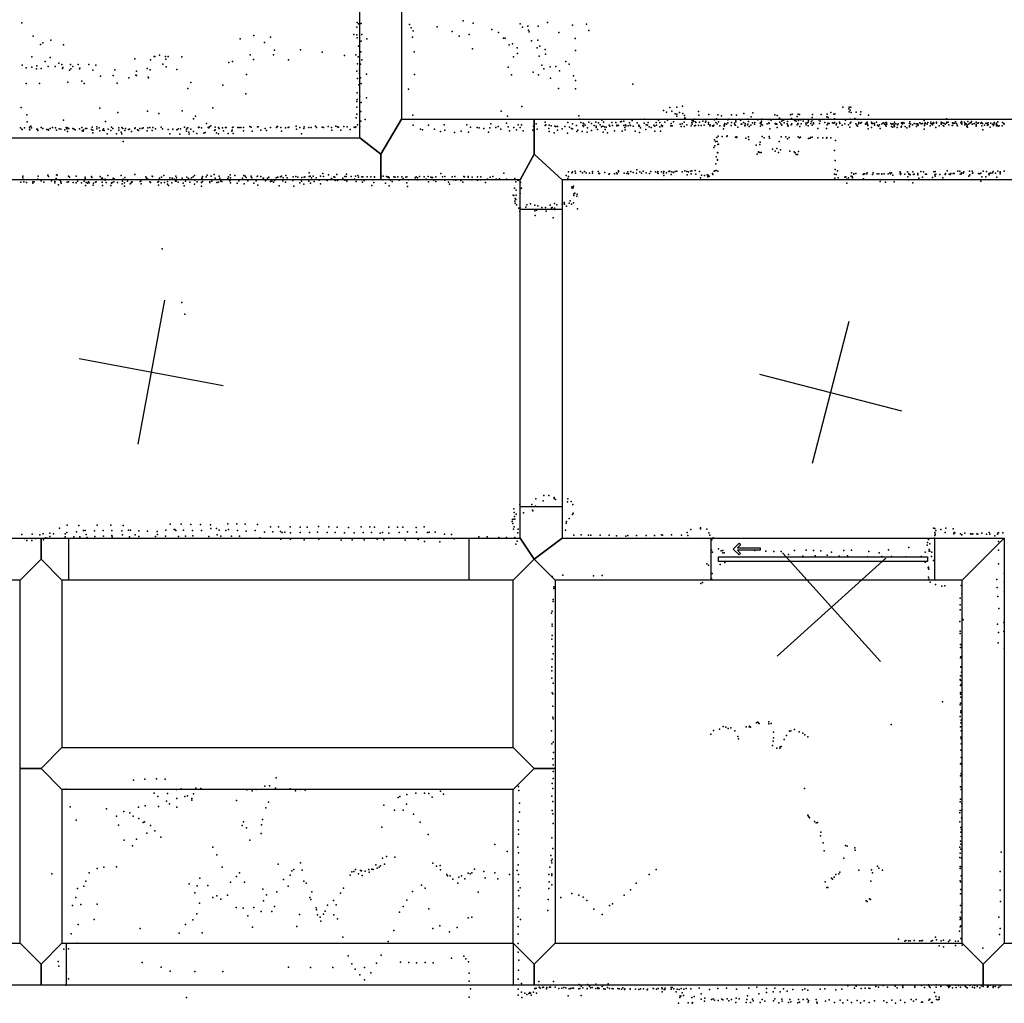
# Model space of a CAD drawing. Header units: millimetres. Extents: x -28413 to 52712, y -42191 to 56778.
# Tile 26 of 70: x 6844 to 9532, y -621 to 2062. Entities that reach past the tile are written whole.
import ezdxf

# ---------------------------------------------------------------- set-up
doc = ezdxf.new("R2010")
doc.units = ezdxf.units.MM
for name, color, linetype in [('DOORS', 7, 'Continuous'), ('P', 9, 'Continuous'), ('PANOS', 10, 'Continuous'), ('ROOMS', 1, 'Continuous'), ('WALLS', 3, 'Continuous')]:
    doc.layers.add(name, color=color, linetype=linetype)

# ---------------------------------------------------------------- blocks, each defined once
blk = doc.blocks.new('4-Pocket_46')
for points in [[(-407.974, 46.044), (-381.571, 72.4473), (-374.5, 65.3762), (-388.832, 51.044)], [(-381.209, 19.2791), (-407.974, 46.044)], [(-388.832, 51.044), (-285.689, 51.044), (-285.689, 41.044)], [(-474.693, 9.862), (475.307, 9.862), (475.307, -10.138), (-474.693, -10.138), (-474.693, 9.862)], [(-388.832, 41.044), (-374.138, 26.3502), (-381.209, 19.2791)], [(-285.689, 41.044), (-388.832, 41.044)]]:
    blk.add_lwpolyline(points)

msp = doc.modelspace()

# ---------------------------------------------------------------- linework, layer by layer
at = {"layer": 'DOORS'}
for points in [[(8210.5, 733), (8210.5, 1545.8), (8324.9, 1545.8), (8324.9, 733), (8210.5, 733)], [(6978.3, 647.7), (8070.5, 647.7), (8070.5, 533.4), (6978.3, 533.4), (6978.3, 647.7)], [(8731.7, 647.7), (9341.3, 647.7), (9341.3, 533.4), (8731.7, 533.4), (8731.7, 647.7)], [(6971.9, -457.2), (8191.1, -457.2), (8191.1, -571.5), (6971.9, -571.5), (6971.9, -457.2)]]:
    msp.add_lwpolyline(points, dxfattribs=at)
at = {"layer": 'P'}
for p in [(6850, 2054), (7765, 2055), (7769, 2051), (7776, 2052), (7908, 2049), (7984, 2043), (8055, 2059), (8082, 2053), (8210, 2051), (8231, 2045), (8259, 2045), (8285, 2055), (8353, 2048), (8391, 2050), (6881, 2018), (7483, 2019), (7756, 2022), (7764, 2042), (7764, 2021), (7778, 2022), (7913, 2040), (7918, 2032), (8025, 2030), (8044, 2018), (8071, 2022), (8133, 2036), (8151, 2028), (8217, 2042), (8233, 2034), (8235, 2029), (8316, 2028), (8398, 2033), (6901, 1995), (6907, 1999), (6929, 2007), (6964, 1994), (7446, 2010), (7512, 2000), (7529, 2015), (7765, 2013), (7769, 1990), (7776, 2004), (7792, 2010), (7916, 2015), (8165, 2012), (8169, 2012), (8180, 1994), (8189, 1997), (8241, 2005), (8258, 2007), (8264, 1990), (8360, 2011), (7211, 1962), (7213, 1962), (7226, 1966), (7242, 1962), (7249, 1962), (7473, 1967), (7537, 1967), (7540, 1979), (7611, 1980), (7670, 1974), (7731, 1965), (7762, 1967), (7775, 1975), (7921, 1975), (8080, 1983), (8202, 1986), (8203, 1970), (8257, 1986), (8262, 1963), (8278, 1981), (8279, 1968), (8361, 1978), (6851, 1938), (6877, 1961), (6891, 1937), (6914, 1948), (6927, 1959), (6951, 1944), (6959, 1940), (6983, 1940), (7004, 1940), (7033, 1940), (7052, 1938), (7158, 1956), (7201, 1953), (7235, 1941), (7243, 1955), (7287, 1961), (7415, 1946), (7425, 1948), (7482, 1954), (7578, 1953), (7766, 1942), (7768, 1961), (7774, 1941), (7778, 1953), (8192, 1961), (8269, 1938), (8335, 1948), (8344, 1941), (6862, 1931), (6877, 1933), (6890, 1928), (6903, 1929), (6922, 1935), (6941, 1935), (6961, 1929), (6962, 1932), (6980, 1925), (6984, 1928), (6989, 1935), (7007, 1928), (7008, 1930), (7044, 1925), (7099, 1910), (7104, 1926), (7161, 1911), (7163, 1922), (7163, 1910), (7192, 1929), (7200, 1926), (7244, 1934), (7273, 1927), (7463, 1913), (7764, 1922), (7772, 1926), (7772, 1916), (7791, 1914), (7922, 1913), (8177, 1933), (8187, 1912), (8246, 1919), (8260, 1912), (8275, 1928), (8292, 1934), (8308, 1935), (8318, 1923), (8356, 1909), (6862, 1888), (6898, 1888), (6976, 1892), (7014, 1895), (7020, 1888), (7065, 1908), (7110, 1889), (7142, 1904), (7195, 1906), (7196, 1904), (7311, 1891), (7399, 1884), (7766, 1902), (7770, 1885), (7774, 1904), (7776, 1888), (8293, 1903), (8361, 1897), (8518, 1887), (7303, 1875), (7461, 1860), (7765, 1863), (7905, 1873), (8315, 1875), (8361, 1874), (7764, 1839), (7765, 1845), (7773, 1854), (7776, 1837), (7791, 1849), (6848, 1823), (6864, 1803), (7063, 1821), (7112, 1809), (7193, 1813), (7224, 1807), (7288, 1814), (7371, 1822), (7764, 1824), (7764, 1805), (7775, 1812), (7917, 1802), (8158, 1813), (8215, 1826), (8601, 1815), (8610, 1810), (8619, 1823), (8624, 1813), (8633, 1806), (8638, 1824), (8638, 1805), (8645, 1809), (8653, 1827), (8654, 1807), (8659, 1801), (8697, 1812), (8698, 1802), (8725, 1804), (8750, 1803), (8787, 1803), (8801, 1802), (8821, 1807), (8845, 1808), (8905, 1803), (8912, 1801), (8948, 1803), (8953, 1805), (8969, 1805), (8973, 1804), (9008, 1804), (9032, 1804), (9048, 1805), (9058, 1809), (9066, 1805), (9069, 1806), (9091, 1824), (9107, 1819), (9108, 1824), (9108, 1811), (9111, 1816), (9113, 1824), (9114, 1809), (9127, 1810), (9139, 1804), (9140, 1811), (9161, 1802), (6865, 1784), (6964, 1788), (7078, 1785), (7319, 1792), (7324, 1799), (7354, 1779), (7763, 1795), (7766, 1776), (7775, 1786), (7787, 1790), (7918, 1775), (7960, 1775), (8003, 1776), (8065, 1776), (8130, 1778), (8173, 1780), (8176, 1799), (8205, 1776), (8214, 1776), (8254, 1778), (8278, 1783), (8278, 1774), (8280, 1776), (8280, 1776), (8289, 1775), (8340, 1782), (8353, 1778), (8364, 1774), (8370, 1800), (8373, 1791), (8376, 1782), (8381, 1774), (8382, 1780), (8384, 1778), (8388, 1775), (8398, 1783), (8405, 1779), (8412, 1774), (8417, 1783), (8424, 1781), (8429, 1776), (8433, 1788), (8438, 1783), (8453, 1775), (8460, 1782), (8462, 1774), (8471, 1782), (8474, 1775), (8476, 1774), (8479, 1774), (8484, 1784), (8487, 1785), (8493, 1786), (8493, 1774), (8498, 1776), (8509, 1781), (8510, 1775), (8511, 1774), (8516, 1787), (8530, 1781), (8534, 1775), (8549, 1780), (8550, 1791), (8554, 1776), (8558, 1775), (8560, 1782), (8575, 1775), (8581, 1782), (8582, 1775), (8588, 1788), (8591, 1782), (8596, 1775), (8605, 1783), (8612, 1788), (8622, 1779), (8629, 1784), (8638, 1799), (8647, 1777), (8652, 1778), (8658, 1783), (8660, 1795), (8661, 1793), (8665, 1776), (8679, 1782), (8680, 1787), (8680, 1777), (8683, 1789), (8683, 1785), (8686, 1791), (8689, 1784), (8689, 1774), (8690, 1782), (8697, 1774), (8700, 1783), (8704, 1774), (8709, 1786), (8712, 1775), (8716, 1783), (8717, 1786), (8724, 1782), (8724, 1777), (8729, 1776), (8739, 1775), (8741, 1789), (8744, 1782), (8746, 1792), (8748, 1778), (8752, 1784), (8760, 1800), (8767, 1776), (8768, 1775), (8769, 1779), (8773, 1777), (8777, 1789), (8777, 1781), (8780, 1791), (8786, 1774), (8787, 1782), (8795, 1780), (8796, 1776), (8798, 1775), (8799, 1788), (8799, 1784), (8812, 1788), (8813, 1777), (8814, 1790), (8815, 1777), (8820, 1782), (8824, 1779), (8824, 1775), (8831, 1776), (8832, 1791), (8832, 1777), (8833, 1785), (8840, 1775), (8841, 1797), (8844, 1781), (8850, 1777), (8851, 1782), (8859, 1789), (8865, 1780), (8868, 1782), (8868, 1777), (8869, 1786), (8870, 1791), (8872, 1775), (8884, 1778), (8887, 1790), (8889, 1781), (8890, 1779), (8893, 1790), (8895, 1788), (8906, 1779), (8908, 1777), (8910, 1778), (8911, 1777), (8918, 1794), (8919, 1783), (8922, 1778), (8924, 1786), (8924, 1775), (8928, 1788), (8930, 1789), (8931, 1781), (8939, 1778), (8940, 1785), (8941, 1775), (8950, 1776), (8951, 1793), (8952, 1778), (8955, 1790), (8960, 1787), (8964, 1786), (8966, 1798), (8966, 1776), (8968, 1779), (8969, 1778), (8970, 1787), (8976, 1789), (8977, 1778), (8983, 1786), (8990, 1780), (8991, 1776), (8994, 1781), (8996, 1783), (8997, 1787), (9004, 1779), (9005, 1785), (9007, 1796), (9007, 1775), (9008, 1789), (9011, 1781), (9011, 1778), (9025, 1789), (9027, 1779), (9027, 1779), (9029, 1786), (9042, 1782), (9047, 1797), (9048, 1776), (9050, 1780), (9051, 1796), (9052, 1779), (9054, 1779), (9063, 1781), (9066, 1780), (9068, 1792), (9068, 1782), (9073, 1776), (9074, 1779), (9082, 1783), (9083, 1779), (9089, 1775), (9096, 1778), (9098, 1788), (9106, 1776), (9111, 1791), (9111, 1780), (9113, 1783), (9124, 1793), (9126, 1778), (9129, 1775), (9134, 1778), (9135, 1782), (9139, 1780), (9142, 1782), (9153, 1777), (9154, 1779), (9155, 1778), (9156, 1781), (9157, 1783), (9158, 1777), (9159, 1774), (9169, 1783), (9170, 1779), (9172, 1779), (9176, 1780), (9177, 1779), (9177, 1775), (9183, 1783), (9186, 1775), (9191, 1776), (9197, 1778), (9201, 1781), (9204, 1780), (9205, 1779), (9205, 1777), (9207, 1776), (9208, 1782), (9210, 1782), (9211, 1777), (9222, 1779), (9225, 1777), (9227, 1778), (9231, 1777), (9231, 1774), (9232, 1783), (9236, 1778), (9240, 1776), (9242, 1778), (9251, 1781), (9252, 1779), (9254, 1778), (9255, 1782), (9258, 1780), (9273, 1779), (9274, 1784), (9276, 1778), (9281, 1776), (9286, 1779), (9291, 1778), (9295, 1776), (9296, 1778), (9297, 1775), (9301, 1781), (9305, 1778), (9308, 1779), (9313, 1787), (9314, 1774), (9315, 1778), (9316, 1781), (9317, 1779), (9321, 1777), (9323, 1782), (9331, 1783), (9331, 1779), (9334, 1778), (9336, 1779), (9336, 1776), (9337, 1778), (9338, 1782), (9339, 1780), (9347, 1783), (9347, 1780), (9359, 1783), (9359, 1779), (9359, 1777), (9362, 1781), (9365, 1774), (9367, 1780), (9370, 1777), (9374, 1792), (9374, 1780), (9375, 1783), (9378, 1783), (9380, 1776), (9389, 1774), (9390, 1781), (9390, 1774), (9392, 1779), (9394, 1780), (9396, 1780), (9398, 1784), (9401, 1779), (9403, 1775), (9413, 1781), (9415, 1785), (9416, 1781), (9416, 1777), (9423, 1783), (9424, 1776), (9425, 1779), (9428, 1778), (9430, 1775), (9432, 1785), (9434, 1777), (9438, 1780), (9440, 1782), (9442, 1785), (9444, 1777), (9445, 1777), (9449, 1779), (9455, 1783), (9455, 1777), (9455, 1776), (9459, 1780), (9461, 1781), (9468, 1780), (9469, 1782), (9472, 1779), (9478, 1775), (9481, 1780), (9485, 1779), (9486, 1775), (9488, 1781), (9488, 1776), (9495, 1780), (9499, 1777), (9502, 1774), (9504, 1782), (9504, 1778), (9509, 1777), (9510, 1780), (9512, 1775), (9514, 1784), (9527, 1782), (9530, 1779), (9531, 1777), (6846, 1767), (6850, 1764), (6851, 1763), (6857, 1767), (6871, 1769), (6871, 1764), (6872, 1762), (6875, 1772), (6876, 1767), (6891, 1764), (6893, 1764), (6893, 1763), (6894, 1760), (6903, 1768), (6907, 1766), (6918, 1763), (6922, 1763), (6923, 1761), (6927, 1766), (6934, 1768), (6942, 1767), (6945, 1761), (6952, 1765), (6956, 1764), (6967, 1762), (6971, 1768), (6973, 1765), (6975, 1767), (6975, 1757), (6978, 1766), (6978, 1766), (6989, 1766), (6993, 1764), (6996, 1762), (7007, 1765), (7014, 1768), (7015, 1759), (7017, 1758), (7018, 1762), (7024, 1766), (7027, 1766), (7040, 1763), (7042, 1769), (7044, 1761), (7044, 1754), (7055, 1770), (7055, 1765), (7061, 1767), (7063, 1759), (7071, 1761), (7073, 1765), (7075, 1760), (7083, 1751), (7086, 1764), (7093, 1760), (7095, 1769), (7098, 1766), (7108, 1751), (7115, 1767), (7115, 1761), (7121, 1756), (7123, 1768), (7123, 1751), (7126, 1766), (7131, 1760), (7133, 1766), (7141, 1763), (7144, 1764), (7149, 1757), (7158, 1766), (7159, 1767), (7166, 1762), (7168, 1760), (7172, 1766), (7178, 1766), (7181, 1767), (7192, 1759), (7194, 1767), (7199, 1768), (7206, 1760), (7208, 1768), (7215, 1765), (7230, 1769), (7234, 1765), (7249, 1763), (7254, 1751), (7262, 1764), (7273, 1762), (7277, 1765), (7281, 1750), (7283, 1765), (7294, 1769), (7299, 1764), (7299, 1758), (7302, 1767), (7303, 1767), (7306, 1756), (7307, 1750), (7311, 1764), (7319, 1757), (7328, 1752), (7332, 1768), (7334, 1769), (7340, 1767), (7347, 1753), (7350, 1755), (7359, 1768), (7360, 1767), (7362, 1770), (7366, 1773), (7376, 1760), (7378, 1769), (7378, 1762), (7381, 1754), (7387, 1768), (7387, 1751), (7389, 1766), (7398, 1767), (7400, 1759), (7406, 1768), (7408, 1768), (7413, 1752), (7423, 1758), (7424, 1761), (7425, 1768), (7427, 1769), (7427, 1752), (7440, 1768), (7443, 1768), (7448, 1768), (7455, 1768), (7455, 1759), (7472, 1771), (7476, 1769), (7479, 1758), (7493, 1770), (7495, 1770), (7502, 1761), (7514, 1766), (7518, 1760), (7529, 1768), (7545, 1768), (7546, 1770), (7548, 1771), (7557, 1768), (7559, 1758), (7570, 1767), (7577, 1768), (7579, 1769), (7599, 1772), (7600, 1764), (7609, 1768), (7613, 1751), (7620, 1766), (7621, 1770), (7633, 1768), (7640, 1768), (7652, 1772), (7654, 1768), (7670, 1769), (7673, 1768), (7686, 1771), (7695, 1768), (7696, 1761), (7707, 1772), (7712, 1770), (7714, 1769), (7721, 1761), (7729, 1771), (7738, 1770), (7738, 1770), (7746, 1763), (7757, 1769), (7760, 1768), (7762, 1770), (7773, 1771), (7938, 1764), (7944, 1762), (7976, 1764), (7993, 1757), (8005, 1761), (8031, 1755), (8049, 1758), (8069, 1756), (8075, 1769), (8093, 1768), (8098, 1767), (8111, 1766), (8124, 1756), (8127, 1767), (8144, 1768), (8150, 1771), (8157, 1764), (8177, 1770), (8181, 1759), (8193, 1768), (8200, 1762), (8210, 1768), (8218, 1759), (8245, 1761), (8247, 1772), (8257, 1764), (8288, 1766), (8289, 1757), (8295, 1773), (8303, 1754), (8305, 1772), (8307, 1771), (8308, 1771), (8312, 1771), (8312, 1761), (8325, 1765), (8332, 1771), (8339, 1753), (8345, 1769), (8350, 1766), (8353, 1765), (8365, 1757), (8368, 1761), (8379, 1757), (8383, 1771), (8393, 1756), (8394, 1767), (8405, 1760), (8418, 1772), (8418, 1768), (8421, 1763), (8432, 1770), (8436, 1772), (8437, 1756), (8440, 1770), (8442, 1763), (8445, 1769), (8449, 1754), (8455, 1772), (8468, 1759), (8474, 1773), (8489, 1758), (8496, 1768), (8497, 1762), (8499, 1773), (8505, 1773), (8519, 1772), (8524, 1758), (8534, 1772), (8536, 1772), (8536, 1755), (8539, 1767), (8553, 1763), (8562, 1770), (8568, 1768), (8578, 1772), (8578, 1758), (8591, 1770), (8593, 1758), (8598, 1771), (8599, 1773), (8621, 1773), (8622, 1773), (8625, 1773), (8650, 1771), (8658, 1771), (8677, 1773), (8686, 1773), (8728, 1773), (8735, 1773), (8737, 1772), (8755, 1773), (8765, 1765), (8767, 1772), (8804, 1769), (8823, 1773), (8835, 1771), (8866, 1772), (8892, 1765), (8912, 1768), (8942, 1772), (8974, 1771), (8996, 1773), (9023, 1766), (9046, 1766), (9077, 1769), (9110, 1769), (9131, 1772), (9160, 1765), (9169, 1768), (9188, 1772), (9193, 1766), (9209, 1772), (9224, 1771), (9227, 1769), (9232, 1771), (9239, 1768), (9250, 1769), (9251, 1772), (9261, 1771), (9266, 1767), (9273, 1773), (9273, 1770), (9292, 1771), (9313, 1764), (9329, 1773), (9345, 1768), (9354, 1773), (9367, 1772), (9404, 1773), (9429, 1771), (9431, 1769), (9455, 1772), (9470, 1773), (9473, 1762), (9493, 1769), (9510, 1773), (9515, 1772), (9518, 1773), (9526, 1773), (7127, 1730), (8741, 1735), (8743, 1730), (8747, 1741), (8748, 1730), (8750, 1722), (8751, 1745), (8752, 1723), (8762, 1744), (8774, 1744), (8775, 1746), (8798, 1742), (8801, 1741), (8802, 1743), (8826, 1739), (8833, 1743), (8834, 1736), (8864, 1722), (8865, 1728), (8871, 1744), (8876, 1740), (8890, 1744), (8891, 1739), (8917, 1730), (8923, 1743), (8935, 1743), (8940, 1737), (8944, 1741), (8969, 1743), (8973, 1740), (8975, 1742), (8997, 1738), (9002, 1739), (9003, 1741), (9007, 1742), (9023, 1740), (9036, 1740), (9046, 1739), (9047, 1741), (9058, 1740), (9071, 1733), (8739, 1714), (8742, 1718), (8749, 1700), (8750, 1699), (8854, 1720), (8857, 1696), (8861, 1702), (8861, 1701), (8864, 1700), (8868, 1700), (8899, 1709), (8906, 1704), (8911, 1711), (8915, 1700), (8921, 1707), (8946, 1704), (8958, 1702), (8961, 1699), (8964, 1695), (8967, 1695), (8970, 1703), (9068, 1706), (8744, 1669), (8745, 1688), (8749, 1681), (8749, 1679), (9070, 1678), (7158, 1640), (7375, 1640), (7634, 1645), (7672, 1643), (7710, 1640), (7736, 1641), (7994, 1643), (8166, 1644), (8342, 1647), (8351, 1645), (8353, 1647), (8360, 1649), (8361, 1644), (8375, 1648), (8380, 1645), (8386, 1648), (8390, 1645), (8399, 1644), (8408, 1648), (8408, 1644), (8423, 1648), (8425, 1643), (8427, 1643), (8441, 1646), (8452, 1641), (8454, 1642), (8468, 1642), (8473, 1645), (8475, 1642), (8479, 1650), (8479, 1647), (8494, 1644), (8501, 1643), (8504, 1647), (8506, 1642), (8512, 1648), (8519, 1646), (8528, 1644), (8529, 1653), (8537, 1647), (8541, 1644), (8546, 1649), (8554, 1645), (8563, 1643), (8567, 1648), (8580, 1647), (8585, 1646), (8586, 1648), (8587, 1643), (8596, 1647), (8601, 1644), (8602, 1648), (8610, 1645), (8616, 1648), (8619, 1649), (8622, 1640), (8624, 1647), (8629, 1646), (8633, 1648), (8638, 1649), (8652, 1647), (8660, 1650), (8665, 1648), (8670, 1647), (8676, 1649), (8677, 1642), (8679, 1650), (8688, 1651), (8690, 1641), (8700, 1648), (8735, 1643), (8736, 1640), (8740, 1649), (8742, 1650), (8745, 1651), (8750, 1649), (9068, 1641), (9070, 1654), (9073, 1640), (9076, 1650), (9115, 1645), (9121, 1642), (9121, 1641), (9126, 1643), (9146, 1640), (9148, 1642), (9151, 1642), (9156, 1642), (9157, 1645), (9172, 1640), (9172, 1640), (9174, 1645), (9185, 1642), (9189, 1642), (9197, 1642), (9197, 1641), (9204, 1642), (9215, 1642), (9219, 1645), (9221, 1642), (9224, 1645), (9247, 1647), (9247, 1644), (9248, 1640), (9249, 1643), (9260, 1641), (9267, 1647), (9271, 1643), (9271, 1641), (9282, 1647), (9284, 1640), (9286, 1641), (9296, 1643), (9304, 1648), (9311, 1647), (9317, 1641), (9319, 1641), (9339, 1647), (9343, 1648), (9345, 1641), (9356, 1640), (9370, 1640), (9371, 1643), (9371, 1642), (9376, 1650), (9381, 1641), (9384, 1640), (9386, 1643), (9392, 1643), (9395, 1643), (9405, 1649), (9410, 1649), (9411, 1641), (9414, 1642), (9415, 1645), (9419, 1644), (9421, 1647), (9437, 1649), (9444, 1649), (9445, 1644), (9446, 1645), (9461, 1643), (9465, 1642), (9468, 1644), (9474, 1649), (9483, 1648), (9489, 1642), (9492, 1644), (9495, 1644), (9499, 1645), (9501, 1648), (9508, 1644), (9514, 1649), (9520, 1647), (9520, 1646), (9520, 1642), (9531, 1649), (6847, 1619), (6853, 1636), (6853, 1631), (6855, 1620), (6863, 1618), (6880, 1620), (6880, 1616), (6884, 1620), (6894, 1627), (6895, 1636), (6903, 1623), (6910, 1619), (6921, 1638), (6923, 1635), (6931, 1623), (6940, 1621), (6940, 1617), (6944, 1629), (6945, 1639), (6945, 1639), (6946, 1638), (6955, 1624), (6956, 1620), (6957, 1616), (6974, 1619), (6977, 1636), (6977, 1620), (6980, 1633), (6990, 1618), (6998, 1636), (6998, 1617), (7002, 1622), (7013, 1617), (7020, 1622), (7023, 1633), (7023, 1629), (7026, 1618), (7029, 1616), (7032, 1620), (7034, 1617), (7040, 1635), (7041, 1632), (7046, 1616), (7051, 1619), (7053, 1620), (7064, 1635), (7067, 1630), (7069, 1619), (7070, 1630), (7077, 1627), (7077, 1625), (7080, 1618), (7085, 1637), (7095, 1616), (7097, 1618), (7099, 1630), (7101, 1620), (7102, 1628), (7111, 1618), (7121, 1637), (7124, 1615), (7125, 1622), (7127, 1627), (7130, 1617), (7131, 1632), (7138, 1622), (7146, 1615), (7148, 1617), (7150, 1620), (7151, 1620), (7173, 1621), (7175, 1622), (7176, 1615), (7188, 1634), (7190, 1630), (7194, 1627), (7199, 1620), (7201, 1618), (7206, 1636), (7207, 1635), (7221, 1619), (7223, 1621), (7226, 1630), (7230, 1617), (7231, 1633), (7238, 1637), (7239, 1618), (7248, 1621), (7248, 1614), (7254, 1631), (7259, 1617), (7260, 1630), (7266, 1627), (7269, 1622), (7270, 1636), (7271, 1622), (7272, 1631), (7277, 1619), (7288, 1630), (7290, 1616), (7297, 1622), (7300, 1633), (7305, 1629), (7309, 1619), (7313, 1631), (7318, 1634), (7321, 1637), (7321, 1614), (7322, 1625), (7329, 1620), (7340, 1618), (7341, 1629), (7342, 1631), (7343, 1635), (7343, 1621), (7353, 1634), (7356, 1638), (7363, 1620), (7363, 1618), (7367, 1636), (7369, 1622), (7378, 1630), (7382, 1618), (7387, 1619), (7389, 1636), (7390, 1630), (7393, 1622), (7396, 1621), (7412, 1629), (7414, 1634), (7418, 1623), (7419, 1639), (7420, 1631), (7420, 1617), (7431, 1637), (7438, 1616), (7442, 1623), (7452, 1630), (7456, 1637), (7457, 1615), (7460, 1636), (7462, 1632), (7467, 1623), (7476, 1636), (7477, 1632), (7478, 1631), (7483, 1616), (7490, 1623), (7492, 1635), (7493, 1636), (7502, 1635), (7509, 1630), (7510, 1630), (7515, 1623), (7521, 1630), (7524, 1633), (7529, 1621), (7532, 1622), (7537, 1619), (7540, 1624), (7544, 1631), (7548, 1633), (7549, 1633), (7556, 1634), (7559, 1636), (7562, 1623), (7563, 1631), (7570, 1619), (7571, 1637), (7574, 1631), (7590, 1624), (7591, 1634), (7598, 1635), (7603, 1633), (7609, 1617), (7613, 1622), (7614, 1632), (7620, 1614), (7621, 1633), (7622, 1634), (7633, 1622), (7634, 1635), (7637, 1636), (7638, 1616), (7641, 1631), (7645, 1636), (7648, 1621), (7653, 1631), (7662, 1625), (7665, 1636), (7665, 1615), (7673, 1635), (7683, 1624), (7687, 1639), (7695, 1629), (7702, 1634), (7704, 1633), (7705, 1624), (7712, 1624), (7726, 1630), (7732, 1635), (7732, 1625), (7735, 1635), (7737, 1622), (7749, 1635), (7758, 1627), (7761, 1636), (7763, 1621), (7767, 1637), (7769, 1633), (7769, 1633), (7777, 1626), (7778, 1634), (7780, 1619), (7781, 1634), (7784, 1624), (7793, 1634), (7803, 1634), (7808, 1626), (7811, 1618), (7813, 1634), (7813, 1633), (7831, 1636), (7835, 1626), (7836, 1636), (7843, 1616), (7845, 1635), (7849, 1633), (7851, 1634), (7853, 1631), (7856, 1625), (7861, 1621), (7865, 1634), (7869, 1633), (7876, 1634), (7880, 1625), (7887, 1634), (7891, 1629), (7898, 1633), (7901, 1634), (7901, 1617), (7905, 1626), (7924, 1631), (7926, 1634), (7930, 1631), (7931, 1626), (7935, 1635), (7948, 1634), (7954, 1627), (7959, 1635), (7960, 1620), (7966, 1633), (7968, 1632), (7971, 1632), (7975, 1625), (7980, 1634), (7980, 1621), (7998, 1634), (8005, 1635), (8005, 1625), (8015, 1619), (8017, 1614), (8025, 1634), (8028, 1626), (8032, 1635), (8035, 1625), (8048, 1624), (8054, 1619), (8056, 1635), (8058, 1634), (8068, 1635), (8068, 1633), (8078, 1626), (8079, 1633), (8094, 1634), (8094, 1625), (8102, 1626), (8103, 1634), (8116, 1618), (8121, 1627), (8128, 1633), (8136, 1635), (8145, 1627), (8154, 1628), (8173, 1627), (8196, 1629), (8198, 1620), (8205, 1624), (8211, 1618), (8336, 1637), (8340, 1629), (8342, 1635), (8602, 1637), (8666, 1639), (8702, 1631), (8705, 1638), (8713, 1637), (8721, 1639), (8722, 1634), (8723, 1638), (8726, 1636), (9069, 1630), (9078, 1631), (9096, 1633), (9099, 1634), (9102, 1627), (9102, 1616), (9106, 1631), (9114, 1636), (9116, 1635), (9117, 1631), (9147, 1628), (9193, 1621), (9207, 1619), (9227, 1638), (9231, 1620), (9268, 1634), (9270, 1626), (9275, 1639), (9282, 1617), (9296, 1639), (9298, 1630), (9308, 1633), (9336, 1632), (9342, 1639), (9343, 1636), (9364, 1631), (9435, 1636), (9438, 1639), (9468, 1622), (9470, 1634), (9481, 1634), (9490, 1639), (9511, 1633), (6950, 1612), (7024, 1610), (7045, 1611), (7070, 1610), (7093, 1610), (7130, 1608), (7223, 1611), (7250, 1610), (7293, 1609), (7340, 1608), (7494, 1611), (7552, 1609), (7592, 1608), (7805, 1610), (7853, 1609), (7903, 1607), (8195, 1603), (8199, 1597), (8210, 1601), (8210, 1588), (8214, 1603), (8351, 1606), (8352, 1603), (8355, 1604), (8356, 1608), (8357, 1587), (8359, 1589), (8366, 1586), (8191, 1584), (8193, 1583), (8196, 1567), (8197, 1575), (8197, 1562), (8198, 1572), (8199, 1584), (8238, 1560), (8304, 1561), (8325, 1559), (8330, 1564), (8330, 1560), (8331, 1559), (8344, 1562), (8347, 1568), (8350, 1559), (8356, 1563), (8357, 1583), (8365, 1581), (8200, 1557), (8207, 1548), (8209, 1539), (8210, 1549), (8226, 1551), (8228, 1557), (8250, 1556), (8250, 1541), (8255, 1543), (8258, 1555), (8269, 1550), (8279, 1550), (8281, 1540), (8292, 1556), (8296, 1549), (8298, 1550), (8304, 1548), (8305, 1545), (8310, 1557), (8337, 1554), (8367, 1546), (8251, 1528), (8300, 1522), (7233, 1437), (7287, 1291), (7295, 1259), (8253, 755), (8275, 764), (8288, 764), (8303, 759), (8303, 756), (8307, 753), (8340, 755), (8193, 728), (8209, 740), (8242, 740), (8252, 735), (8273, 750), (8339, 747), (8349, 748), (8354, 740), (8189, 699), (8191, 700), (8194, 718), (8195, 707), (8196, 700), (8199, 713), (8219, 717), (8244, 724), (8245, 722), (8344, 701), (8353, 712), (8355, 716), (6953, 675), (6974, 683), (7006, 682), (7056, 683), (7093, 683), (7127, 682), (7255, 686), (7285, 686), (7311, 685), (7338, 685), (7365, 684), (7366, 674), (7381, 674), (7412, 687), (7437, 687), (7460, 686), (7493, 685), (7529, 679), (7551, 679), (7582, 679), (7610, 678), (7629, 678), (7660, 680), (7688, 679), (7711, 678), (7742, 677), (7776, 679), (7800, 679), (7813, 678), (7852, 678), (7875, 678), (7890, 678), (7926, 677), (7948, 679), (8188, 693), (8190, 688), (8192, 672), (8194, 679), (8205, 672), (8336, 689), (8337, 693), (8702, 676), (8702, 673), (8720, 672), (9338, 675), (9342, 674), (9372, 675), (9392, 673), (6850, 658), (6857, 647), (6878, 659), (6887, 647), (6899, 657), (6908, 660), (6915, 649), (6919, 648), (6926, 661), (6926, 652), (6936, 660), (6968, 660), (6968, 651), (6973, 663), (6992, 651), (6999, 665), (7008, 651), (7018, 669), (7023, 669), (7026, 658), (7028, 650), (7048, 668), (7049, 652), (7072, 669), (7073, 653), (7096, 669), (7096, 655), (7097, 651), (7123, 668), (7125, 657), (7141, 670), (7144, 651), (7147, 670), (7159, 657), (7169, 668), (7169, 652), (7193, 667), (7215, 652), (7219, 666), (7220, 658), (7242, 653), (7243, 670), (7266, 671), (7268, 671), (7270, 669), (7278, 652), (7291, 670), (7297, 653), (7316, 669), (7317, 654), (7340, 669), (7360, 652), (7383, 657), (7389, 670), (7393, 653), (7407, 669), (7414, 671), (7422, 653), (7439, 669), (7444, 653), (7462, 667), (7487, 669), (7500, 649), (7512, 664), (7535, 665), (7556, 666), (7561, 663), (7568, 664), (7583, 662), (7610, 663), (7635, 663), (7657, 664), (7683, 663), (7705, 663), (7731, 662), (7757, 662), (7782, 663), (7804, 663), (7828, 661), (7834, 663), (7852, 661), (7880, 663), (7903, 665), (7927, 664), (7957, 663), (7962, 664), (7978, 664), (8004, 659), (8023, 658), (8030, 646), (8097, 651), (8120, 651), (8152, 650), (8173, 650), (8196, 650), (8204, 662), (8334, 670), (8357, 656), (8377, 657), (8397, 656), (8403, 656), (8429, 656), (8453, 656), (8473, 654), (8499, 653), (8504, 655), (8528, 655), (8554, 655), (8577, 655), (8596, 657), (8599, 656), (8623, 657), (8651, 656), (8666, 663), (8668, 655), (8676, 671), (8725, 662), (8728, 656), (8737, 649), (9340, 648), (9342, 663), (9342, 655), (9343, 659), (9345, 669), (9358, 671), (9370, 663), (9394, 660), (9395, 663), (9397, 662), (9412, 660), (9416, 657), (9424, 661), (9439, 660), (9443, 659), (9446, 660), (9457, 660), (9459, 659), (9470, 661), (9483, 659), (9490, 663), (9492, 659), (9506, 654), (9513, 659), (9515, 662), (9516, 662), (9528, 662), (6864, 641), (6877, 641), (6909, 643), (7557, 645), (7583, 645), (7621, 643), (7661, 645), (7722, 642), (7752, 643), (7784, 643), (7820, 645), (7838, 643), (7896, 642), (7932, 644), (7949, 639), (7991, 638), (8198, 631), (8202, 640), (8733, 643), (8733, 643), (8752, 619), (9271, 622), (9321, 629), (9322, 636), (9325, 644), (9328, 632), (9516, 639), (8732, 615), (8735, 610), (8759, 613), (8763, 614), (8763, 608), (8767, 608), (8851, 614), (8881, 612), (8903, 611), (8923, 611), (8943, 603), (8959, 614), (8982, 599), (8991, 615), (9011, 614), (9015, 600), (9031, 613), (9048, 601), (9060, 610), (9081, 599), (9094, 614), (9104, 600), (9115, 615), (9158, 597), (9162, 611), (9190, 608), (9197, 598), (9216, 616), (9224, 598), (9263, 597), (9305, 598), (9316, 610), (9327, 617), (9327, 612), (9328, 612), (9333, 598), (9334, 610), (9516, 615), (8720, 578), (8724, 574), (8756, 576), (8769, 581), (9316, 582), (9324, 567), (9325, 569), (9338, 587), (9516, 578), (8298, 543), (8327, 547), (8410, 545), (8434, 546), (8734, 551), (9325, 541), (9326, 563), (9531, 551), (8302, 515), (8703, 524), (8708, 527), (8732, 537), (9326, 536), (9329, 528), (9344, 521), (9361, 517), (9369, 518), (9414, 519), (9511, 535), (9512, 513), (9531, 528), (8302, 510), (9411, 484), (9416, 496), (9514, 489), (9531, 501), (8300, 480), (8300, 475), (9411, 466), (8296, 443), (8298, 449), (9411, 452), (9517, 456), (8298, 413), (8298, 408), (9410, 420), (9418, 427), (9419, 425), (9513, 413), (9530, 418), (8298, 382), (9411, 394), (9411, 388), (9516, 390), (9530, 393), (8297, 372), (8299, 352), (9412, 358), (9416, 354), (9515, 362), (8300, 332), (9412, 349), (9413, 324), (9415, 324), (9531, 347), (8297, 297), (8298, 318), (9412, 321), (9413, 297), (9413, 296), (8297, 286), (9412, 272), (9415, 282), (8297, 266), (8300, 252), (9411, 262), (9412, 259), (9412, 246), (9414, 249), (8298, 226), (8299, 223), (9412, 227), (9412, 222), (8299, 189), (9363, 201), (9411, 193), (9412, 198), (9413, 214), (9413, 177), (9413, 172), (8299, 159), (8300, 155), (8836, 135), (8855, 144), (8858, 146), (8860, 145), (8863, 142), (8889, 147), (8889, 141), (8895, 142), (9223, 139), (9411, 161), (9413, 144), (9414, 151), (8296, 122), (8731, 113), (8738, 123), (8754, 127), (8764, 134), (8772, 132), (8778, 128), (8785, 130), (8796, 122), (8827, 133), (8835, 133), (8839, 132), (8902, 118), (8937, 109), (8945, 121), (8949, 122), (8959, 126), (8972, 119), (8982, 116), (8987, 111), (9412, 133), (9414, 122), (8297, 87), (8300, 91), (8804, 107), (8806, 100), (8899, 82), (8901, 94), (8902, 103), (8931, 98), (8995, 106), (9413, 105), (9413, 105), (9414, 100), (9414, 87), (8301, 63), (8911, 75), (8919, 75), (8920, 78), (8923, 79), (9413, 69), (8299, 46), (8300, 29), (9412, 32), (9413, 33), (9414, 49), (9415, 30), (8300, 11), (9414, 6), (9415, 1), (7155, -13), (7186, -10), (7218, -9), (7241, -10), (7544, -6), (8298, -22), (8300, -8), (9412, -1), (9416, -14), (6970, -37), (7211, -48), (7248, -49), (7272, -38), (7285, -36), (7319, -50), (7325, -34), (7339, -35), (7464, -39), (7479, -42), (7490, -38), (7513, -29), (7526, -28), (7542, -34), (7582, -36), (7597, -42), (7609, -38), (7623, -40), (7901, -52), (7925, -48), (7949, -48), (7961, -49), (7993, -43), (8001, -51), (8206, -30), (8207, -41), (8299, -35), (8986, -35), (9412, -31), (9414, -38), (9416, -32), (7221, -57), (7245, -70), (7253, -77), (7273, -63), (7295, -57), (7302, -55), (7314, -63), (7314, -67), (7436, -68), (7523, -73), (7877, -60), (7882, -57), (7900, -78), (7970, -59), (8208, -75), (8297, -56), (8299, -71), (9411, -72), (9412, -64), (9416, -76), (6982, -85), (7081, -91), (7128, -98), (7145, -102), (7168, -86), (7187, -83), (7223, -84), (7273, -86), (7516, -88), (7838, -81), (7867, -94), (7891, -94), (7919, -105), (8208, -100), (8298, -95), (8299, -104), (9410, -102), (9411, -95), (9415, -95), (6998, -122), (7108, -111), (7154, -111), (7169, -117), (7181, -128), (7185, -126), (7455, -126), (7504, -134), (7507, -120), (7937, -127), (8205, -124), (8300, -131), (8995, -108), (8996, -110), (8998, -113), (9000, -115), (9014, -125), (9018, -129), (9022, -128), (9410, -126), (9415, -115), (7114, -135), (7191, -157), (7201, -136), (7213, -151), (7451, -136), (7463, -143), (7503, -158), (7833, -141), (7959, -161), (8206, -148), (8206, -160), (9031, -154), (9413, -142), (9413, -154), (9415, -147), (7129, -176), (7163, -174), (7229, -168), (7472, -176), (8141, -188), (8297, -170), (9030, -164), (9037, -184), (9412, -179), (9413, -187), (9414, -166), (7152, -192), (7371, -195), (8175, -207), (8204, -195), (8206, -211), (8299, -199), (9040, -205), (9098, -191), (9103, -193), (9124, -197), (9125, -204), (9410, -195), (9411, -212), (9413, -201), (9523, -209), (7382, -216), (7611, -238), (7834, -225), (7845, -221), (7868, -223), (7972, -239), (8294, -218), (8296, -233), (8297, -238), (8298, -228), (9094, -225), (9410, -224), (9415, -225), (6932, -268), (7034, -265), (7056, -254), (7074, -250), (7108, -249), (7397, -250), (7444, -265), (7550, -242), (7587, -260), (7592, -256), (7615, -258), (7751, -263), (7756, -262), (7761, -256), (7769, -268), (7774, -259), (7777, -260), (7787, -261), (7797, -256), (7798, -264), (7805, -255), (7809, -256), (7816, -244), (7820, -253), (7825, -250), (7829, -246), (7840, -242), (7982, -247), (7992, -245), (7993, -257), (8068, -266), (8074, -268), (8078, -265), (8086, -255), (8111, -262), (8141, -265), (8202, -259), (8205, -244), (8291, -250), (8297, -268), (8581, -256), (9080, -268), (9083, -264), (9135, -258), (9169, -257), (9172, -265), (9186, -247), (9189, -253), (9199, -258), (9411, -248), (9411, -254), (9415, -249), (9520, -262), (7025, -288), (7307, -295), (7336, -280), (7420, -291), (7436, -275), (7458, -291), (7564, -284), (7582, -272), (7620, -288), (7626, -294), (7746, -272), (7779, -273), (8010, -270), (8012, -274), (8019, -274), (8026, -283), (8040, -294), (8043, -277), (8050, -274), (8059, -282), (8115, -279), (8149, -282), (8181, -270), (8205, -290), (8206, -270), (8288, -270), (8289, -290), (8297, -273), (8527, -294), (8562, -270), (9043, -290), (9060, -280), (9063, -283), (9067, -277), (9072, -270), (9167, -288), (9411, -287), (9412, -290), (9414, -274), (7002, -308), (7019, -302), (7322, -320), (7329, -301), (7358, -300), (7508, -310), (7546, -317), (7577, -302), (7642, -317), (7720, -321), (7728, -307), (7916, -316), (7941, -299), (7951, -307), (8096, -318), (8206, -314), (8210, -306), (8288, -308), (8297, -298), (8351, -322), (8511, -312), (9047, -305), (9050, -305), (9413, -311), (9520, -313), (6997, -333), (7335, -348), (7371, -333), (7382, -328), (7393, -337), (7411, -326), (7510, -342), (7518, -325), (7636, -333), (7639, -338), (7701, -341), (7901, -340), (8207, -328), (8287, -338), (8321, -333), (8370, -326), (8382, -332), (8392, -341), (8494, -326), (9155, -342), (9157, -344), (9164, -336), (9166, -338), (9412, -323), (9521, -344), (6988, -355), (7011, -352), (7056, -351), (7435, -360), (7454, -362), (7483, -360), (7503, -371), (7532, -371), (7540, -357), (7653, -361), (7654, -366), (7678, -370), (7684, -354), (7708, -353), (7881, -373), (7891, -357), (7961, -364), (8206, -363), (8286, -368), (8411, -365), (8454, -355), (8462, -350), (9412, -355), (9414, -373), (9416, -350), (7047, -393), (7317, -394), (7328, -377), (7467, -383), (7608, -379), (7657, -380), (7664, -386), (7666, -397), (7673, -378), (7702, -380), (7712, -391), (8068, -388), (8078, -386), (8204, -386), (8211, -393), (8434, -379), (9411, -386), (9411, -393), (9413, -390), (9517, -386), (7004, -406), (7173, -417), (7279, -430), (7297, -406), (7342, -429), (7480, -414), (7601, -412), (7865, -423), (7972, -417), (7991, -410), (8017, -426), (8038, -415), (8205, -412), (9409, -425), (9411, -413), (9413, -410), (9520, -417), (6985, -432), (7726, -441), (7850, -453), (8205, -433), (9243, -446), (9260, -452), (9263, -450), (9270, -451), (9275, -451), (9286, -450), (9300, -451), (9305, -451), (9308, -450), (9332, -452), (9336, -450), (9344, -441), (9347, -448), (9359, -451), (9366, -449), (9379, -453), (9383, -449), (9398, -452), (9406, -452), (9413, -445), (9519, -434), (6965, -474), (6977, -473), (7000, -457), (8205, -458), (8205, -482), (9354, -465), (9366, -467), (9398, -464), (9417, -463), (9473, -471), (6949, -507), (7178, -510), (7741, -492), (7831, -490), (7884, -509), (7906, -510), (7951, -510), (8023, -498), (8056, -493), (8062, -500), (8069, -508), (8207, -504), (6951, -520), (6972, -536), (7230, -523), (7255, -534), (7322, -535), (7399, -535), (7578, -523), (7638, -524), (7699, -524), (7751, -514), (7760, -528), (7785, -524), (7818, -512), (7927, -511), (7973, -511), (8206, -531), (6977, -555), (7773, -544), (7785, -557), (7803, -538), (8071, -539), (8071, -561), (8205, -556), (8261, -562), (8301, -562), (6969, -572), (8075, -582), (8205, -583), (8214, -567), (8214, -591), (8247, -591), (8250, -581), (8252, -581), (8254, -580), (8262, -577), (8265, -580), (8271, -578), (8274, -577), (8282, -582), (8283, -578), (8290, -577), (8293, -577), (8293, -577), (8306, -577), (8316, -581), (8324, -580), (8324, -580), (8329, -578), (8335, -579), (8344, -582), (8348, -581), (8352, -580), (8356, -580), (8370, -582), (8371, -570), (8373, -581), (8377, -575), (8381, -579), (8393, -581), (8393, -582), (8394, -570), (8399, -575), (8402, -579), (8407, -578), (8417, -569), (8417, -581), (8422, -578), (8422, -581), (8426, -581), (8434, -576), (8439, -572), (8439, -582), (8442, -583), (8449, -578), (8450, -568), (8454, -581), (8461, -581), (8464, -582), (8477, -581), (8480, -582), (8487, -583), (8490, -579), (8495, -584), (8496, -582), (8510, -582), (8510, -583), (8525, -583), (8534, -584), (8539, -582), (8547, -582), (8557, -585), (8558, -583), (8573, -581), (8574, -581), (8582, -583), (8587, -581), (8597, -579), (8598, -582), (8598, -590), (8603, -584), (8605, -584), (8606, -580), (8622, -578), (8622, -583), (8625, -578), (8630, -582), (8636, -590), (8639, -583), (8644, -584), (8644, -584), (8650, -581), (8657, -583), (8663, -581), (8676, -582), (8699, -580), (8727, -584), (8750, -581), (8773, -580), (8801, -583), (8834, -580), (8856, -577), (8883, -581), (8901, -590), (8905, -580), (8920, -590), (8929, -582), (8939, -588), (8954, -584), (8981, -585), (8987, -582), (8995, -586), (9029, -583), (9042, -582), (9072, -585), (9088, -583), (9105, -574), (9123, -580), (9127, -575), (9141, -581), (9152, -580), (9162, -580), (9165, -581), (9181, -576), (9188, -577), (9201, -573), (9213, -577), (9234, -575), (9239, -579), (9255, -575), (9255, -578), (9287, -576), (9287, -577), (9306, -573), (9314, -578), (9325, -571), (9327, -575), (9329, -578), (9346, -571), (9346, -577), (9358, -576), (9376, -573), (9379, -576), (9380, -578), (9383, -575), (9390, -579), (9398, -572), (9400, -578), (9407, -573), (9412, -577), (9417, -572), (9425, -574), (9425, -575), (9428, -577), (9428, -577), (9430, -579), (9438, -573), (9445, -577), (9450, -573), (9450, -579), (9458, -576), (9465, -579), (9469, -574), (9474, -576), (9486, -574), (9486, -577), (9488, -576), (9493, -572), (9501, -576), (9501, -578), (9507, -576), (9516, -578), (9517, -577), (9520, -574), (9521, -574), (7299, -606), (8071, -605), (8205, -599), (8215, -606), (8223, -594), (8228, -597), (8234, -595), (8237, -592), (8238, -594), (8240, -599), (8255, -594), (8341, -601), (8377, -600), (8646, -606), (8647, -601), (8649, -602), (8652, -593), (8656, -600), (8679, -606), (8685, -603), (8704, -596), (8704, -610), (8713, -616), (8714, -607), (8732, -611), (8737, -609), (8741, -613), (8751, -614), (8761, -610), (8763, -612), (8775, -609), (8780, -615), (8787, -611), (8800, -607), (8808, -609), (8829, -611), (8831, -601), (8844, -610), (8846, -615), (8862, -596), (8871, -611), (8878, -616), (8883, -592), (8902, -615), (8905, -609), (8924, -610), (8925, -616), (8946, -611), (8949, -617), (8970, -611), (8973, -618), (8983, -611), (8994, -610), (8996, -618), (8997, -614), (9018, -611), (9020, -618), (9044, -616), (9054, -612), (9084, -613), (9104, -613), (9130, -614), (9149, -615), (9177, -615), (9203, -615), (9225, -613), (9248, -613), (9277, -611), (9284, -616), (9291, -611), (9306, -618), (9308, -618), (9326, -613), (9328, -610), (9341, -592), (9345, -603), (9347, -611), (9351, -612), (9354, -605), (9354, -610), (8642, -621), (8669, -620), (8680, -621), (8681, -619), (8799, -619), (8799, -619), (8827, -619), (8839, -619), (8865, -619), (8916, -620), (8943, -619), (8968, -620), (9021, -621), (9068, -619), (9091, -620), (9115, -619), (9139, -620), (9163, -619), (9211, -619), (9235, -621), (9260, -619), (9333, -619), (9335, -619)]:
    msp.add_point(p, dxfattribs=at)
at = {"layer": 'PANOS'}
for points in [[(7239.4, 1297.6), (7166.3, 904.4)], [(9107.2, 1238.7), (9007.4, 851.3)], [(7006.2, 1137.6), (7399.5, 1064.4)], [(8863.7, 1094.9), (9251, 995.1)], [(8911.3, 325.5), (9208.4, 593.4)], [(8925.9, 608), (9193.8, 310.9)]]:
    msp.add_lwpolyline(points, dxfattribs=at)
at = {"layer": 'ROOMS'}
for points in [[(5930.9, 1739.9), (7772.4, 1739.9), (7772.4, 10845.8), (7772.4, 12217.4), (7772.4, 13169.9), (7772.4, 14287.5), (6381.8, 14287.5), (4229.1, 14287.5), (4229.1, 4622.8), (4229.1, 1739.9), (5930.9, 1739.9)], [(7886.7, 1790.7), (8248.6, 1790.7), (13150.9, 1790.7), (13150.9, 10788.6), (9220.2, 10788.6), (7886.7, 10788.6), (7886.7, 1790.7)], [(8210.5, 1625.6), (7829.6, 1625.6), (5930.9, 1625.6), (5930.9, 647.7), (6902.4, 647.7), (8210.5, 647.7), (8210.5, 1625.6)], [(9531.4, 647.7), (9531.4, -457.2), (11391.9, -457.2), (13150.9, -457.2), (13150.9, 1625.6), (8324.9, 1625.6), (8324.9, 647.7), (9531.4, 647.7)], [(6578.6, -457.2), (6845.3, -457.2), (6845.3, 19.1), (6845.3, 533.4), (6045.2, 533.4), (6045.2, -457.2), (6578.6, -457.2)], [(6959.6, 533.4), (6959.6, 76.2), (8191.5, 76.2), (8191.5, 533.4), (6959.6, 533.4)], [(9417, -457.2), (9417, 533.4), (8305.8, 533.4), (8305.8, 19.1), (8305.8, -457.2), (9417, -457.2)], [(8191.5, -38.1), (6959.6, -38.1), (6959.6, -457.2), (8191.5, -457.2), (8191.5, -38.1)], [(6648.4, -4102.1), (8039.1, -4102.1), (11315.7, -4102.1), (11315.7, -571.5), (9474.2, -571.5), (8248.6, -571.5), (6902.4, -571.5), (6648.4, -571.5), (6648.4, -4102.1)]]:
    msp.add_lwpolyline(points, close=True, dxfattribs=at)
at = {"layer": 'WALLS'}
for points in [[(7772.4, 1739.9), (7772.4, 10845.8), (7829.6, 10845.8), (7886.7, 10788.6), (7886.7, 1790.7), (7829.6, 1695.5), (7772.4, 1739.9)], [(7886.7, 1790.7), (8248.6, 1790.7), (8248.6, 1695.5), (8210.5, 1625.6), (7829.6, 1625.6), (7829.6, 1695.5), (7886.7, 1790.7)], [(8248.6, 1790.7), (13150.9, 1790.7), (13227, 1695.5), (13150.9, 1625.6), (8324.9, 1625.6), (8248.6, 1695.5), (8248.6, 1790.7)], [(5930.9, 1739.9), (7772.4, 1739.9), (7829.6, 1695.5), (7829.6, 1625.6), (5930.9, 1625.6), (5930.9, 1695.5), (5930.9, 1739.9)], [(8210.5, 647.7), (8210.5, 1625.6), (8248.6, 1695.5), (8324.9, 1625.6), (8324.9, 647.7), (8248.6, 590.5), (8210.5, 647.7)], [(5930.9, 647.7), (6902.4, 647.7), (6902.4, 590.5), (6845.3, 533.4), (6045.2, 533.4), (5988.1, 590.5), (5930.9, 647.7)], [(6902.4, 647.7), (8210.5, 647.7), (8248.6, 590.5), (8191.5, 533.4), (6959.6, 533.4), (6902.4, 590.5), (6902.4, 647.7)], [(8324.9, 647.7), (9531.4, 647.7), (9474.2, 590.5), (9417, 533.4), (8305.8, 533.4), (8248.6, 590.5), (8324.9, 647.7)], [(9531.4, 647.7), (9531.4, -457.2), (9474.2, -514.4), (9417, -457.2), (9417, 533.4), (9474.2, 590.5), (9531.4, 647.7)], [(6959.6, 533.4), (6959.6, 76.2), (6902.4, 19.1), (6845.3, 19.1), (6845.3, 533.4), (6902.4, 590.5), (6959.6, 533.4)], [(8191.5, 76.2), (8191.5, 533.4), (8248.6, 590.5), (8305.8, 533.4), (8305.8, 19.1), (8248.6, 19.1), (8191.5, 76.2)], [(6959.6, 76.2), (8191.5, 76.2), (8248.6, 19.1), (8191.5, -38.1), (6959.6, -38.1), (6902.4, 19.1), (6959.6, 76.2)], [(6959.6, -38.1), (6959.6, -457.2), (6902.4, -514.4), (6845.3, -457.2), (6845.3, 19.1), (6902.4, 19.1), (6959.6, -38.1)], [(8191.5, -457.2), (8191.5, -38.1), (8248.6, 19.1), (8305.8, 19.1), (8305.8, -457.2), (8248.6, -514.4), (8191.5, -457.2)], [(6578.6, -457.2), (6845.3, -457.2), (6902.4, -514.4), (6902.4, -571.5), (6648.4, -571.5), (6578.6, -514.4), (6578.6, -457.2)], [(6959.6, -457.2), (8191.5, -457.2), (8248.6, -514.4), (8248.6, -571.5), (6902.4, -571.5), (6902.4, -514.4), (6959.6, -457.2)], [(8305.8, -457.2), (9417, -457.2), (9474.2, -514.4), (9474.2, -571.5), (8248.6, -571.5), (8248.6, -514.4), (8305.8, -457.2)], [(9531.4, -457.2), (11391.9, -457.2), (11391.9, -514.4), (11315.7, -571.5), (9474.2, -571.5), (9474.2, -514.4), (9531.4, -457.2)]]:
    msp.add_lwpolyline(points, dxfattribs=at)

# ---------------------------------------------------------------- block references
at = {"layer": 'DOORS', "xscale": 0.6, "yscale": 0.6}
msp.add_blockref('4-Pocket_46', (9036.5, 590.5), dxfattribs=at)

doc.saveas('drawing.dxf')
